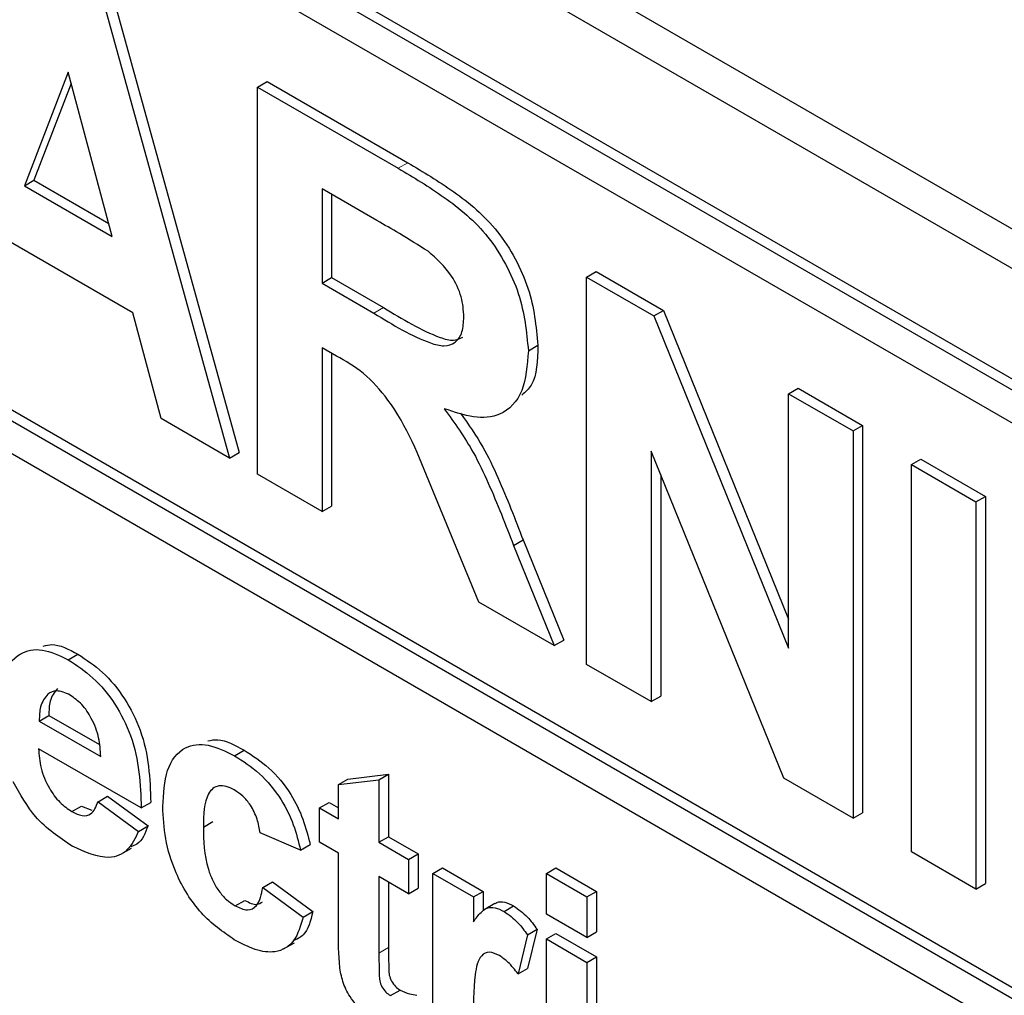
# Paper-space layout 'Blatt4' of a CAD drawing. Header units: millimetres. Extents: x 5 to 418, y 2 to 292.
# Tile 17 of 52: x 87.16 to 90.07, y 177.5 to 180.38. Entities that reach past the tile are written whole.
import ezdxf

# ---------------------------------------------------------------- set-up
doc = ezdxf.new("R2010")
doc.units = ezdxf.units.MM

psp = doc.layouts.new('Blatt4')

# ---------------------------------------------------------------- linework, layer by layer
at = {"color": 7, "linetype": 'Continuous', "lineweight": 25}
for p, q in [((79.2464, 186.0275), (93.3885, 177.8635)), ((79.1454, 185.9692), (93.429, 177.7235)), ((93.33, 177.4214), (79.1879, 185.5855)), ((93.3583, 177.4377), (79.2162, 185.6018)), ((93.33, 177.3234), (82.8083, 183.3975)), ((82.8083, 181.6993), (93.528, 175.5109)), ((82.8365, 181.7156), (93.528, 175.5436)), ((93.528, 175.4129), (82.8083, 181.6013)), ((87.4323, 180.4668), (87.8083, 179.1066)), ((87.404, 180.4505), (87.78, 179.0903)), ((87.304, 180.2297), (87.1743, 179.8942)), ((87.4341, 179.7442), (87.304, 180.2297)), ((87.313, 180.1961), (87.2026, 179.9105)), ((87.8632, 180.1854), (87.8915, 180.2017)), ((87.8632, 179.0422), (87.8632, 180.1854)), ((87.8632, 180.1854), (88.2787, 179.9455)), ((87.8915, 180.2017), (88.307, 179.9618)), ((87.1743, 179.8942), (87.2026, 179.9105)), ((87.1743, 179.8942), (87.4341, 179.7442)), ((87.2026, 179.9105), (87.4238, 179.7829)), ((88.2154, 179.7915), (88.0536, 179.8849)), ((88.0536, 179.8849), (88.0536, 179.6065)), ((88.0819, 179.8686), (88.0819, 179.6228)), ((87.4946, 179.5188), (87.1147, 179.7382)), ((88.8349, 179.6244), (88.8632, 179.6408)), ((88.8349, 178.4813), (88.8349, 179.6244)), ((88.8349, 179.6244), (89.0338, 179.5096)), ((88.8632, 179.6408), (89.0621, 179.5259)), ((88.0536, 179.6065), (88.0819, 179.6228)), ((88.0536, 179.6065), (88.2069, 179.518)), ((88.0819, 179.6228), (88.2352, 179.5343)), ((87.5781, 179.2068), (87.4946, 179.5188)), ((89.0338, 179.5096), (89.0621, 179.5259)), ((89.0338, 179.5096), (89.4314, 178.529)), ((89.0621, 179.5259), (89.4314, 178.615)), ((88.6628, 179.4071), (88.6911, 179.4234)), ((88.0962, 179.3913), (88.0536, 179.4159)), ((88.0536, 179.4159), (88.0536, 178.9323)), ((88.0819, 179.3996), (88.0819, 178.9486)), ((89.4314, 179.2801), (89.4597, 179.2964)), ((89.4314, 178.529), (89.4314, 179.2801)), ((89.4314, 179.2801), (89.6218, 179.1702)), ((89.4597, 179.2964), (89.6501, 179.1865)), ((87.78, 179.0903), (87.5781, 179.2068)), ((89.6218, 179.1702), (89.6501, 179.1865)), ((89.6218, 179.1702), (89.6218, 178.027)), ((89.6501, 179.1865), (89.6501, 178.0433)), ((87.78, 179.0903), (87.8083, 179.1066)), ((89.4169, 178.1453), (89.0253, 179.111)), ((89.0253, 179.111), (89.0253, 178.3714)), ((89.7939, 179.0708), (89.8222, 179.0871)), ((89.8222, 179.0871), (90.0125, 178.9772)), ((88.0536, 178.9323), (87.8632, 179.0422)), ((89.7939, 177.9277), (89.7939, 179.0708)), ((89.7939, 179.0708), (89.9843, 178.9609)), ((89.0536, 179.0413), (89.0536, 178.3877)), ((88.5165, 178.6651), (88.3757, 179.0058)), ((89.9843, 178.9609), (90.0125, 178.9772)), ((89.9843, 178.9609), (89.9843, 177.8178)), ((90.0125, 178.9772), (90.0125, 177.8341)), ((88.0536, 178.9323), (88.0819, 178.9486)), ((88.619, 178.8322), (88.6473, 178.8485)), ((88.6473, 178.8485), (88.7672, 178.553)), ((88.619, 178.8322), (88.739, 178.5367)), ((88.739, 178.5367), (88.5165, 178.6651)), ((88.739, 178.5367), (88.7672, 178.553)), ((87.3041, 178.4948), (87.3324, 178.5112)), ((89.0253, 178.3714), (88.8349, 178.4813)), ((89.0253, 178.3714), (89.0536, 178.3877)), ((87.2184, 178.314), (87.2467, 178.3304)), ((87.2467, 178.3304), (87.3958, 178.2443)), ((87.2184, 178.314), (87.3997, 178.2093)), ((87.5194, 178.0573), (87.2163, 178.2323)), ((87.7953, 178.2113), (87.8235, 178.2276)), ((88.1018, 178.1265), (88.1301, 178.1428)), ((88.1018, 178.1265), (88.2214, 178.1403)), ((88.1301, 178.1428), (88.2497, 178.1566)), ((88.2214, 178.1403), (88.2497, 178.1566)), ((88.2214, 178.1403), (88.2214, 177.9561)), ((88.2497, 178.1566), (88.2497, 177.9724)), ((89.6218, 178.027), (89.4169, 178.1453)), ((88.1018, 178.0251), (88.1018, 178.1265)), ((87.3918, 178.0757), (87.42, 178.0921)), ((87.42, 178.0921), (87.5397, 178.0046)), ((87.315, 178.0464), (87.3433, 178.0627)), ((87.3433, 178.0627), (87.3731, 178.0513)), ((87.3918, 178.0757), (87.5114, 177.9882)), ((87.5194, 178.0573), (87.5477, 178.0737)), ((88.0459, 178.0574), (88.0742, 178.0737)), ((88.0459, 177.9561), (88.0459, 178.0574)), ((88.0459, 178.0574), (88.1018, 178.0251)), ((88.0742, 178.0737), (88.1018, 178.0578)), ((89.6218, 178.027), (89.6501, 178.0433)), ((87.5114, 177.9882), (87.5397, 178.0046)), ((87.7029, 178.0006), (87.7312, 178.017)), ((87.9901, 177.933), (87.8704, 177.9837)), ((88.2214, 177.9561), (88.2497, 177.9724)), ((88.2497, 177.9724), (88.3375, 177.9217)), ((87.459, 177.9207), (87.4908, 177.939)), ((87.9901, 177.933), (88.0184, 177.9493)), ((88.1018, 177.9238), (88.0459, 177.9561)), ((88.2214, 177.9561), (88.3092, 177.9054)), ((88.1018, 177.6912), (88.1018, 177.9238)), ((88.3092, 177.9054), (88.3375, 177.9217)), ((88.3375, 177.9217), (88.3375, 177.8204)), ((89.9843, 177.8178), (89.7939, 177.9277)), ((88.3092, 177.9054), (88.3092, 177.8041)), ((88.381, 177.864), (88.4093, 177.8803)), ((88.4093, 177.8803), (88.5289, 177.8112)), ((88.716, 177.864), (88.7443, 177.8803)), ((88.7443, 177.8803), (88.864, 177.8112)), ((88.3092, 177.8041), (88.2214, 177.8547)), ((88.2214, 177.8547), (88.2214, 177.629)), ((88.381, 177.3389), (88.381, 177.864)), ((88.381, 177.864), (88.5006, 177.7949)), ((88.716, 177.864), (88.8357, 177.7949)), ((88.716, 177.7442), (88.716, 177.864)), ((87.8784, 177.8225), (87.9067, 177.8388)), ((87.8784, 177.8225), (87.9981, 177.735)), ((87.9067, 177.8388), (88.0263, 177.7513)), ((88.2497, 177.8384), (88.2497, 177.6454)), ((88.3092, 177.8041), (88.3375, 177.8204)), ((89.9843, 177.8178), (90.0125, 177.8341)), ((88.5006, 177.7949), (88.5289, 177.8112)), ((88.5006, 177.7949), (88.5006, 177.7216)), ((88.5289, 177.8112), (88.5289, 177.7533)), ((88.8357, 177.7949), (88.864, 177.8112)), ((88.8357, 177.7949), (88.8357, 177.6752)), ((88.864, 177.8112), (88.864, 177.6915)), ((87.7969, 177.7682), (87.8252, 177.7845)), ((88.5639, 177.7754), (88.532, 177.757)), ((88.591, 177.7519), (88.6193, 177.7682)), ((87.9981, 177.735), (88.0263, 177.7513)), ((88.8357, 177.6752), (88.716, 177.7442)), ((88.6602, 177.6829), (88.6323, 177.5676)), ((88.6602, 177.6829), (88.6885, 177.6992)), ((88.6885, 177.6992), (88.6606, 177.5839)), ((88.716, 177.6705), (88.7443, 177.6869)), ((88.7443, 177.6869), (88.864, 177.6178)), ((88.8357, 177.6752), (88.864, 177.6915)), ((87.94, 177.641), (87.9718, 177.6593)), ((88.716, 177.1454), (88.716, 177.6705)), ((88.716, 177.6705), (88.8357, 177.6015)), ((88.8357, 177.6015), (88.864, 177.6178)), ((88.864, 177.6178), (88.864, 177.0927)), ((88.8357, 177.6015), (88.8357, 177.0764)), ((88.6323, 177.5676), (88.6606, 177.5839)), ((88.2556, 177.5034), (88.2839, 177.5197))]:
    psp.add_line(p, q, dxfattribs=at)
at = {"color": 7, "linetype": 'Continuous', "lineweight": 18}
for p, q in [((88.2787, 179.9455), (88.307, 179.9618)), ((88.2069, 179.518), (88.2352, 179.5343)), ((88.2214, 177.629), (88.2497, 177.6454))]:
    psp.add_line(p, q, dxfattribs=at)
at = {"color": 7, "linetype": 'Continuous', "lineweight": 25}
for points, knots in [([(88.2787, 179.9455), (88.3236, 179.9187), (88.4132, 179.8654), (88.5279, 179.7718), (88.5977, 179.6632), (88.6493, 179.5461), (88.6574, 179.4626), (88.6628, 179.4071)], [0, 0, 0, 0, 0.2511376, 0.5005382, 0.625743, 0.7510549, 1, 1, 1, 1]), ([(88.307, 179.9618), (88.3519, 179.9351), (88.4415, 179.8817), (88.5562, 179.7881), (88.626, 179.6795), (88.6776, 179.5624), (88.6857, 179.4789), (88.6911, 179.4234)], [0, 0, 0, 0, 0.2511376, 0.5005382, 0.625743, 0.7510549, 1, 1, 1, 1]), ([(88.3667, 179.7005), (88.3385, 179.7182), (88.2881, 179.7498), (88.2376, 179.7788), (88.2154, 179.7915)], [0, 0, 0, 0, 0.55992, 1, 1, 1, 1]), ([(88.4724, 179.5069), (88.4711, 179.5263), (88.4685, 179.5651), (88.4323, 179.6424), (88.3916, 179.6785), (88.3667, 179.7005)], [0, 0, 0, 0, 0.281086, 0.561283, 1, 1, 1, 1]), ([(88.2069, 179.518), (88.263, 179.4834), (88.333, 179.4402), (88.4147, 179.4182), (88.4485, 179.4289), (88.4697, 179.4599), (88.4715, 179.4912), (88.4724, 179.5069)], [0, 0, 0, 0, 0.500908, 0.625719, 0.750367, 0.875021, 1, 1, 1, 1]), ([(88.2352, 179.5343), (88.2909, 179.5005), (88.3604, 179.4582), (88.4412, 179.4339), (88.4603, 179.4428), (88.4689, 179.4467)], [0, 0, 0, 0, 0.687725, 0.859085, 1, 1, 1, 1]), ([(88.6911, 179.4234), (88.6899, 179.3785), (88.6881, 179.3146), (88.6539, 179.285), (88.6437, 179.2762)], [0, 0, 0, 0, 0.702182, 1, 1, 1, 1]), ([(88.3757, 179.0058), (88.34, 179.0958), (88.2904, 179.2208), (88.1764, 179.3461), (88.1231, 179.3762), (88.0962, 179.3913)], [0, 0, 0, 0, 0.560985, 0.779305, 1, 1, 1, 1]), ([(88.6628, 179.4071), (88.6596, 179.3648), (88.6531, 179.2804), (88.5886, 179.2134), (88.5027, 179.2056), (88.4439, 179.2258), (88.4145, 179.236)], [0, 0, 0, 0, 0.279944, 0.558974, 0.779184, 1, 1, 1, 1]), ([(88.4145, 179.236), (88.4447, 179.1938), (88.4944, 179.1242), (88.5453, 179.0161), (88.5835, 178.9244), (88.6072, 178.8629), (88.619, 178.8322)], [0, 0, 0, 0, 0.339561, 0.559573, 0.779779, 1, 1, 1, 1]), ([(88.4624, 179.2226), (88.4856, 179.19), (88.5282, 179.13), (88.5735, 179.0324), (88.6118, 178.9407), (88.6355, 178.8792), (88.6473, 178.8485)], [0, 0, 0, 0, 0.283889, 0.522447, 0.761216, 1, 1, 1, 1]), ([(87.0966, 178.339), (87.0986, 178.3764), (87.1027, 178.451), (87.1529, 178.5164), (87.2255, 178.5319), (87.2779, 178.5072), (87.3041, 178.4948)], [0, 0, 0, 0, 0.280671, 0.559805, 0.779761, 1, 1, 1, 1]), ([(87.2303, 178.5351), (87.2386, 178.5374), (87.268, 178.5454), (87.3055, 178.5255), (87.3324, 178.5112)], [0, 0, 0, 0, 0.280475, 1, 1, 1, 1]), ([(87.3041, 178.4948), (87.3288, 178.4786), (87.3781, 178.4463), (87.4447, 178.3661), (87.5134, 178.2275), (87.5169, 178.1275), (87.5194, 178.0573)], [0, 0, 0, 0, 0.187375, 0.374306, 0.561261, 1, 1, 1, 1]), ([(87.3324, 178.5112), (87.3571, 178.495), (87.4064, 178.4626), (87.4729, 178.3824), (87.5416, 178.2438), (87.5452, 178.1438), (87.5477, 178.0737)], [0, 0, 0, 0, 0.187375, 0.374306, 0.561261, 1, 1, 1, 1]), ([(87.3095, 178.3904), (87.2953, 178.3967), (87.2699, 178.4081), (87.2518, 178.398), (87.2438, 178.3936)], [0, 0, 0, 0, 0.558877, 1, 1, 1, 1]), ([(87.2721, 178.41), (87.2634, 178.3988), (87.2478, 178.3787), (87.247, 178.3452), (87.2467, 178.3304)], [0, 0, 0, 0, 0.558276, 1, 1, 1, 1]), ([(87.2438, 178.3936), (87.2351, 178.3824), (87.2195, 178.3623), (87.2187, 178.3288), (87.2184, 178.314)], [0, 0, 0, 0, 0.558276, 1, 1, 1, 1]), ([(87.3997, 178.2093), (87.3987, 178.2273), (87.3967, 178.2632), (87.3764, 178.3186), (87.345, 178.3653), (87.3213, 178.382), (87.3095, 178.3904)], [0, 0, 0, 0, 0.280987, 0.560282, 0.78022, 1, 1, 1, 1]), ([(87.7161, 178.2553), (87.7258, 178.2573), (87.7574, 178.2639), (87.7964, 178.2425), (87.8235, 178.2276)], [0, 0, 0, 0, 0.305493, 1, 1, 1, 1]), ([(87.2163, 178.2323), (87.2176, 178.2135), (87.2203, 178.1759), (87.2439, 178.1182), (87.2781, 178.0717), (87.3027, 178.0548), (87.315, 178.0464)], [0, 0, 0, 0, 0.2807, 0.559805, 0.779807, 1, 1, 1, 1]), ([(87.5832, 178.0615), (87.5853, 178.0992), (87.5894, 178.1743), (87.6401, 178.2409), (87.716, 178.2503), (87.7688, 178.2243), (87.7953, 178.2113)], [0, 0, 0, 0, 0.280707, 0.559644, 0.779504, 1, 1, 1, 1]), ([(87.8235, 178.2276), (87.8483, 178.2119), (87.8976, 178.1804), (87.9604, 178.1055), (87.9997, 178.0238), (88.0121, 177.9742), (88.0184, 177.9493)], [0, 0, 0, 0, 0.280458, 0.559338, 0.779381, 1, 1, 1, 1]), ([(87.7953, 178.2113), (87.82, 178.1955), (87.8693, 178.1641), (87.9321, 178.0892), (87.9714, 178.0075), (87.9838, 177.9579), (87.9901, 177.933)], [0, 0, 0, 0, 0.280458, 0.559338, 0.779381, 1, 1, 1, 1]), ([(87.3152, 177.9449), (87.2772, 177.97), (87.2092, 178.0148), (87.162, 178.0976), (87.1412, 178.134)], [0, 0, 0, 0, 0.560391, 1, 1, 1, 1]), ([(87.7943, 178.1105), (87.7863, 178.1145), (87.7705, 178.1225), (87.7484, 178.1238), (87.7304, 178.1159), (87.7048, 178.0839), (87.7037, 178.0376), (87.7029, 178.0006)], [0, 0, 0, 0, 0.125318, 0.250541, 0.375795, 0.501062, 1, 1, 1, 1]), ([(87.8704, 177.9837), (87.8682, 177.9972), (87.8637, 178.0243), (87.8449, 178.0639), (87.8198, 178.0939), (87.8028, 178.105), (87.7943, 178.1105)], [0, 0, 0, 0, 0.280554, 0.559644, 0.779595, 1, 1, 1, 1]), ([(87.315, 178.0464), (87.3251, 178.0415), (87.3454, 178.0317), (87.377, 178.038), (87.3862, 178.0614), (87.3918, 178.0757)], [0, 0, 0, 0, 0.2806868, 0.5605268, 1, 1, 1, 1]), ([(87.7944, 177.6683), (87.7607, 177.6915), (87.6936, 177.738), (87.6207, 177.8563), (87.5873, 177.9682), (87.5846, 178.0304), (87.5832, 178.0615)], [0, 0, 0, 0, 0.279705, 0.558483, 0.778933, 1, 1, 1, 1]), ([(87.5397, 178.0046), (87.5312, 177.9827), (87.52, 177.9536), (87.4949, 177.9451), (87.4887, 177.943)], [0, 0, 0, 0, 0.753375, 1, 1, 1, 1]), ([(87.7029, 178.0006), (87.7036, 177.9602), (87.7046, 177.9096), (87.7295, 177.8432), (87.7479, 177.8118), (87.7713, 177.785), (87.7884, 177.7738), (87.7969, 177.7682)], [0, 0, 0, 0, 0.499311, 0.624551, 0.749763, 0.874788, 1, 1, 1, 1]), ([(87.5114, 177.9882), (87.5019, 177.9683), (87.4828, 177.9284), (87.4157, 177.8991), (87.3533, 177.9275), (87.3152, 177.9449)], [0, 0, 0, 0, 0.2810144, 0.5613135, 1, 1, 1, 1]), ([(87.7969, 177.7682), (87.8094, 177.7625), (87.8344, 177.7511), (87.8679, 177.7699), (87.8744, 177.8025), (87.8784, 177.8225)], [0, 0, 0, 0, 0.2801626, 0.5589793, 1, 1, 1, 1]), ([(87.8252, 177.7845), (87.8381, 177.778), (87.8587, 177.7677), (87.8722, 177.7772), (87.8772, 177.7807)], [0, 0, 0, 0, 0.628112, 1, 1, 1, 1]), ([(88.5006, 177.7216), (88.5077, 177.7313), (88.5193, 177.7472), (88.5398, 177.7638), (88.5641, 177.7649), (88.5821, 177.7562), (88.591, 177.7519)], [0, 0, 0, 0, 0.340511, 0.560536, 0.780188, 1, 1, 1, 1]), ([(88.5643, 177.7746), (88.5659, 177.7758), (88.5733, 177.7815), (88.5927, 177.7808), (88.6104, 177.7724), (88.6193, 177.7682)], [0, 0, 0, 0, 0.119417, 0.559548, 1, 1, 1, 1]), ([(88.6193, 177.7682), (88.6334, 177.7582), (88.6586, 177.7403), (88.6793, 177.7118), (88.6885, 177.6992)], [0, 0, 0, 0, 0.559043, 1, 1, 1, 1]), ([(87.9981, 177.735), (87.9905, 177.7098), (87.9754, 177.6595), (87.9215, 177.6271), (87.8569, 177.6356), (87.8152, 177.6574), (87.7944, 177.6683)], [0, 0, 0, 0, 0.280246, 0.559157, 0.779325, 1, 1, 1, 1]), ([(88.0263, 177.7513), (88.0197, 177.7245), (88.0096, 177.6836), (87.9791, 177.6697), (87.9685, 177.665)], [0, 0, 0, 0, 0.65517, 1, 1, 1, 1]), ([(88.591, 177.7519), (88.6051, 177.7419), (88.6303, 177.724), (88.651, 177.6955), (88.6602, 177.6829)], [0, 0, 0, 0, 0.559043, 1, 1, 1, 1]), ([(88.1056, 177.5895), (88.1042, 177.6089), (88.1016, 177.6434), (88.1017, 177.6766), (88.1018, 177.6912)], [0, 0, 0, 0, 0.559824, 1, 1, 1, 1]), ([(88.2214, 177.629), (88.2216, 177.6076), (88.2219, 177.5808), (88.2228, 177.5478), (88.2297, 177.5292), (88.2416, 177.5129), (88.2509, 177.5065), (88.2556, 177.5034)], [0, 0, 0, 0, 0.501043, 0.626247, 0.751086, 0.87538, 1, 1, 1, 1]), ([(88.2497, 177.6454), (88.2499, 177.6239), (88.2502, 177.5971), (88.251, 177.5642), (88.258, 177.5456), (88.2699, 177.5292), (88.2792, 177.5229), (88.2839, 177.5197)], [0, 0, 0, 0, 0.501043, 0.626247, 0.751086, 0.87538, 1, 1, 1, 1]), ([(88.5779, 177.6213), (88.5675, 177.6261), (88.5467, 177.6356), (88.5152, 177.6193), (88.5001, 177.5439), (88.5004, 177.4729), (88.5006, 177.4255)], [0, 0, 0, 0, 0.124671, 0.248772, 0.49806, 1, 1, 1, 1]), ([(88.6323, 177.5676), (88.6229, 177.5797), (88.606, 177.6013), (88.5865, 177.6152), (88.5779, 177.6213)], [0, 0, 0, 0, 0.560288, 1, 1, 1, 1]), ([(88.2209, 177.422), (88.206, 177.4319), (88.1761, 177.4516), (88.1368, 177.4947), (88.1126, 177.5453), (88.108, 177.5747), (88.1056, 177.5895)], [0, 0, 0, 0, 0.2805861, 0.5604212, 0.7794429, 1, 1, 1, 1]), ([(88.2839, 177.5197), (88.2933, 177.5156), (88.3103, 177.5083), (88.3264, 177.5055), (88.3335, 177.5043)], [0, 0, 0, 0, 0.5595134, 1, 1, 1, 1])]:
    psp.add_open_spline(points, degree=3, knots=knots, dxfattribs=at)

doc.saveas('drawing.dxf')
